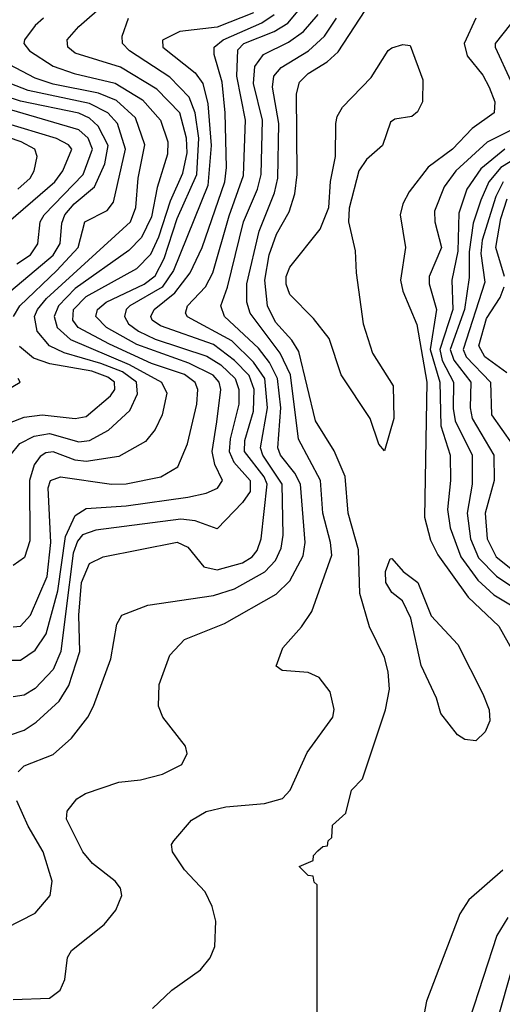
# Model space of a CAD drawing. Extents: x 997026 to 1115308, y 536381 to 619039.
# Tile 148 of 256: x 1019993 to 1021318, y 577766 to 580471. Entities that reach past the tile are written whole.
import ezdxf

# ---------------------------------------------------------------- set-up
doc = ezdxf.new("R2010")
doc.units = 0

msp = doc.modelspace()

# ---------------------------------------------------------------- linework, layer by layer
at = {"layer": '0CON20XD'}
for points in [[(1020810, 577625), (1020810, 578095), (1020801.7, 578101.7), (1020798.3, 578118.3), (1020785, 578120), (1020760, 578145), (1020798.3, 578161.7), (1020800, 578175), (1020811.7, 578188.3), (1020825, 578200), (1020838.3, 578201.7), (1020840, 578215), (1020850, 578225), (1020851.7, 578258.3), (1020888.3, 578291.7), (1020903.8, 578355), (1020934.2, 578385.8), (1020997.5, 578575), (1021007.9, 578632.1), (1021005, 578680), (1020995, 578718.6), (1020953, 578803), (1020926.7, 578895), (1020923.2, 579015), (1020894.8, 579115), (1020886.4, 579216.4), (1020856.5, 579286.5), (1020805, 579369.1), (1020759.4, 579559.4), (1020740.3, 579590.3), (1020695, 579640), (1020673.1, 579685), (1020666.1, 579755), (1020678.2, 579825), (1020698.4, 579881.6), (1020732.8, 579942.8), (1020748.1, 579991.9), (1020754.9, 580045), (1020752.7, 580267.3), (1020761.4, 580298.6), (1020785, 580323.1), (1020837.4, 580355), (1020867.4, 580382.6), (1020986.7, 580565)], [(1019975, 578802.7), (1019995, 578805.2), (1020022.5, 578835), (1020068.6, 578941.4), (1020078.8, 579035), (1020071.4, 579185), (1020077.1, 579205), (1020105, 579214.8), (1020245, 579195.2), (1020285, 579196.2), (1020380.8, 579215), (1020427.2, 579242.8), (1020453.9, 579306.1), (1020479.1, 579415), (1020482, 579455), (1020474.4, 579474.4), (1020445, 579495.7), (1020355, 579526.4), (1020239.3, 579579.3), (1020153.6, 579625), (1020139, 579645), (1020140.6, 579675), (1020175, 579710.3), (1020315, 579786.9), (1020353.3, 579826.7), (1020375, 579874.2), (1020406.7, 579973.3), (1020441.2, 580048.8), (1020452.6, 580105), (1020451.3, 580145), (1020432.6, 580215), (1020369.8, 580279.8), (1020269.9, 580339.9), (1020145, 580378.7), (1020125.3, 580395), (1020123.6, 580415), (1020155, 580452.2), (1020227.3, 580515)], [(1019965, 578505.8), (1020005, 578519.5), (1020038.3, 578541.7), (1020100.9, 578599.1), (1020128.2, 578641.8), (1020157.7, 578735), (1020155.7, 578835), (1020162.3, 578925), (1020185, 578976.9), (1020222.5, 578995), (1020425, 579035.5), (1020455, 579022.3), (1020498.2, 578968.2), (1020535, 578959.7), (1020605, 578979), (1020631, 578995), (1020645, 579012.4), (1020655.7, 579045), (1020672.7, 579195), (1020664.1, 579215), (1020610.3, 579285), (1020611.1, 579315), (1020635.3, 579395), (1020637.1, 579455), (1020623.2, 579493.2), (1020582.9, 579535), (1020525, 579578.1), (1020379.4, 579629.4), (1020357, 579645), (1020353.1, 579655), (1020362, 579675), (1020419.2, 579720.8), (1020461.2, 579775), (1020493.7, 579845), (1020556, 580025), (1020560.6, 580065), (1020557.4, 580215), (1020549.1, 580299.1), (1020527.1, 580375), (1020527, 580395), (1020551.5, 580415), (1020657.7, 580462.3), (1020691.8, 580485)], [(1020635, 580489), (1020535, 580449.6), (1020432.2, 580437.8), (1020385.3, 580414.7), (1020385.9, 580395), (1020474.7, 580324.7), (1020496.1, 580295), (1020509.6, 580239.6), (1020519.1, 580125), (1020509.8, 580015), (1020415, 579781.9), (1020383.9, 579736.1), (1020295.6, 579685), (1020285.4, 579674.6), (1020280.7, 579655), (1020291.8, 579635), (1020319.1, 579615), (1020365, 579593.6), (1020506.4, 579546.4), (1020545, 579522.5), (1020584.4, 579485), (1020595.1, 579455), (1020595.1, 579415), (1020570.7, 579319.3), (1020568.1, 579285), (1020581.1, 579255), (1020625.4, 579205), (1020625.7, 579175), (1020605, 579144.7), (1020535, 579072), (1020474.5, 579094.5), (1020435, 579098.4), (1020201.7, 579068.3), (1020165, 579055.5), (1020151.8, 579038.2), (1020139.8, 579005), (1020118.5, 578838.5), (1020105.9, 578735), (1020085, 578685.8), (1020035, 578633.8), (1020005, 578615.8), (1019975, 578610.8)], [(1019975, 577780), (1020075, 577783.3), (1020104.3, 577805), (1020117.1, 577835), (1020124.4, 577895), (1020135, 577914), (1020224.7, 577985.3), (1020256.9, 578025), (1020273.1, 578065), (1020270, 578085), (1020255, 578104.3), (1020193.2, 578153.2), (1020166.1, 578185), (1020121.2, 578275), (1020123.4, 578296.6), (1020149.6, 578330.4), (1020173.8, 578345), (1020265, 578376.5), (1020325, 578382.5), (1020385, 578398.1), (1020438, 578425), (1020452.5, 578455), (1020448.6, 578475), (1020385.8, 578555), (1020374.4, 578585), (1020375.6, 578645), (1020405.5, 578725), (1020445, 578768.2), (1020555, 578812), (1020697.6, 578892.4), (1020735, 578929.7), (1020771.7, 578998.3), (1020776.8, 579035), (1020763.8, 579195), (1020748.7, 579225), (1020709.3, 579275), (1020701.9, 579295), (1020710.3, 579405), (1020701.1, 579485), (1020678.8, 579528.8), (1020648.4, 579568.4), (1020555.6, 579655), (1020545.6, 579685), (1020563.8, 579736.2), (1020607.5, 579915), (1020645.6, 580005), (1020655.6, 580045), (1020659.9, 580195), (1020634.9, 580295), (1020638.2, 580341.8), (1020662.4, 580375), (1020731.2, 580408.8), (1020772.2, 580437.8), (1020812.9, 580485)], [(1020454.1, 579654.1), (1020447.9, 579665), (1020453.4, 579685), (1020502.8, 579737.2), (1020523.7, 579775), (1020567.9, 579932.1), (1020607.7, 580042.3), (1020613.3, 580195), (1020589.3, 580315), (1020592, 580388), (1020608.4, 580405), (1020691.6, 580438.4), (1020728.9, 580461.1), (1020757.6, 580495)], [(1021361.4, 580485), (1021298.5, 580405), (1021298.2, 580395), (1021341.7, 580301.7)], [(1019955, 578711.9), (1019995, 578711.7), (1020035, 578738.6), (1020065.8, 578784.2), (1020098.1, 578901.9), (1020118.8, 579051.2), (1020145, 579108.9), (1020175, 579128), (1020285.5, 579135.5), (1020455, 579159.4), (1020505, 579170.3), (1020535.9, 579184.1), (1020549.5, 579205), (1020528.9, 579248.9), (1020521, 579285), (1020534.2, 579365.8), (1020545.4, 579455), (1020540.3, 579475), (1020523.9, 579493.9), (1020457.6, 579527.6), (1020315, 579578.1), (1020231.5, 579625), (1020202.3, 579655), (1020207, 579675), (1020230.2, 579695), (1020335, 579744.1), (1020365, 579767.5), (1020389.5, 579815), (1020425.7, 579925), (1020479.3, 580045), (1020484.8, 580144.8), (1020474.6, 580214.6), (1020458.2, 580258.2), (1020405, 580313), (1020294.3, 580385), (1020275.3, 580405), (1020274.2, 580425), (1020292.1, 580475)], [(1020058, 580475), (1020035.3, 580455), (1020006, 580415), (1020004.7, 580405), (1020020, 580385), (1020085, 580343.2), (1020142.5, 580322.5), (1020255, 580296), (1020330.3, 580250.3), (1020379.3, 580195), (1020399.3, 580135), (1020398.4, 580101.6), (1020370.5, 580009.5), (1020355, 579928.9), (1020327.5, 579872.5), (1020293, 579837), (1020145, 579732.6), (1020099.2, 579685), (1020087.9, 579655), (1020096, 579625), (1020132.4, 579592.4), (1020293.6, 579523.6), (1020382.4, 579475), (1020396.8, 579445), (1020384.3, 579385), (1020365.3, 579345), (1020338, 579312), (1020265, 579270.6), (1020175, 579257.1), (1020145, 579260.7), (1020085, 579283.3), (1020065, 579280.8), (1020049.3, 579270.7), (1020032.4, 579247.6), (1020019.8, 579205), (1020020.9, 579039.1), (1020006.2, 578993.8), (1019975, 578971.2)], [(1020357.5, 577755), (1020410.8, 577805), (1020489.1, 577860.9), (1020516.1, 577893.9), (1020528.5, 577925), (1020531.9, 577995), (1020521.4, 578035), (1020502, 578075), (1020445, 578135.8), (1020412.5, 578185), (1020410, 578205), (1020416, 578215), (1020465, 578271.9), (1020505, 578295.9), (1020558.5, 578308.5), (1020665, 578317.7), (1020715, 578331.5), (1020735.3, 578355), (1020782.3, 578457.7), (1020852.5, 578555), (1020856.4, 578576.4), (1020845.8, 578625), (1020815, 578664), (1020785, 578677.5), (1020713.3, 578683.3), (1020697.5, 578695), (1020715.8, 578745), (1020767, 578803), (1020794.7, 578845.3), (1020849.7, 578999.7), (1020846.7, 579035), (1020825.2, 579115), (1020819.2, 579205), (1020758.6, 579318.6), (1020736.4, 579495), (1020707.9, 579555), (1020625.5, 579665), (1020616.7, 579695), (1020616.4, 579745), (1020650.2, 579889.8), (1020692.5, 579995), (1020701.8, 580035), (1020704.4, 580185), (1020686.7, 580285), (1020690.9, 580315), (1020710.6, 580339.4), (1020786.1, 580385), (1020830.2, 580425), (1020862.9, 580475)], [(1021245.7, 580475), (1021213.4, 580405), (1021221.7, 580371.7), (1021265, 580317.8), (1021282.2, 580285), (1021297.4, 580245), (1021295.4, 580215), (1021235, 580171.5), (1021181.6, 580115), (1021114.4, 580065.6), (1021062.1, 579997.9), (1021044.7, 579965), (1021037.4, 579935), (1021052.1, 579845), (1021038.4, 579755), (1021044.8, 579725), (1021083.2, 579633.2), (1021111, 579475), (1021104, 579104), (1021121, 579041), (1021140.8, 579000.8), (1021224.2, 578884.2), (1021308.6, 578805), (1021364.2, 578705)], [(1019966.5, 579273.5), (1019993.4, 579306.6), (1020033.1, 579326.9), (1020075, 579334.4), (1020155, 579310.9), (1020185, 579314.5), (1020236.4, 579343.6), (1020295, 579397.1), (1020316.7, 579443.3), (1020313.4, 579475), (1020275, 579503.3), (1020216.1, 579526.1), (1020115.4, 579555.4), (1020074.9, 579574.9), (1020041, 579615), (1020033.8, 579655), (1020041.4, 579675), (1020066.4, 579705), (1020297.3, 579915), (1020312.2, 579955), (1020318.2, 580035), (1020336.6, 580126.6), (1020311.1, 580201.1), (1020258.5, 580248.5), (1020209.1, 580269.1), (1020085, 580293.6), (1020035, 580310), (1019891.8, 580385)], [(1020995, 579286.7), (1020979.2, 579305), (1020955.7, 579375.7), (1020875.8, 579495), (1020842.9, 579595), (1020799.6, 579649.6), (1020735, 579716.2), (1020725, 579743.8), (1020724.8, 579765), (1020735, 579790.8), (1020818, 579895), (1020842, 579955), (1020846.4, 580026.4), (1020860, 580095), (1020860.8, 580185), (1020864.2, 580205), (1020879.7, 580230.3), (1020957.9, 580312.1), (1021005, 580386.2), (1021015, 580393.3), (1021045, 580402.5), (1021065, 580400), (1021100, 580305), (1021098.8, 580245), (1021085, 580217.5), (1021070, 580205), (1021023, 580197), (1021010.7, 580189.3), (1020988.8, 580125), (1020945, 580086.2), (1020923.8, 580055), (1020897.3, 579952.7), (1020895.7, 579915), (1020914.2, 579835.8), (1020916.7, 579775), (1020935.7, 579635), (1020962, 579555), (1021018.8, 579465), (1021020, 579375), (1020995, 579286.7)], [(1019975.8, 579655), (1019993.6, 579685), (1020095, 579781.6), (1020153.5, 579845), (1020171.9, 579915), (1020233.3, 579946.7), (1020250.2, 579969.8), (1020283.9, 580115), (1020261.4, 580185), (1020235.1, 580215.1), (1020185, 580240.7), (1020015.9, 580275.9), (1019815, 580354)], [(1019933.1, 579696.9), (1020085, 579823.5), (1020104.2, 579855.8), (1020108.3, 579911.7), (1020117.3, 579935), (1020142.2, 579965), (1020198.4, 580011.6), (1020226.9, 580075), (1020235.8, 580125), (1020208.1, 580178.1), (1020185, 580199.9), (1020155, 580213.9), (1019995, 580246.8), (1019795, 580312.2)], [(1019985, 579799.7), (1020022.6, 579825), (1020043.1, 579855), (1020049.2, 579915), (1020059.7, 579935), (1020167, 580045), (1020192.9, 580115), (1020180.8, 580145), (1020155, 580167.8), (1019801.8, 580271.8)], [(1019988.2, 580005), (1020021.6, 580035), (1020032.4, 580055), (1020040.7, 580095), (1020034.7, 580115), (1019997.2, 580135), (1019715, 580231.2)], [(1019942.3, 579897.7), (1020089.8, 580025), (1020111.4, 580055), (1020136.5, 580115), (1020127.2, 580127.2), (1020094.2, 580144.2), (1019948.3, 580188.3)], [(1021362.6, 580177.4), (1021276.1, 580133.9), (1021190.9, 580055), (1021158.3, 580011.7), (1021132.2, 579945), (1021132.5, 579915), (1021151.1, 579845), (1021117.7, 579765), (1021117.6, 579745), (1021137.2, 579675), (1021120.1, 579565), (1021146.2, 579475), (1021149.2, 579355), (1021175.2, 579275), (1021176.2, 579205), (1021167.2, 579125), (1021175.2, 579074.8), (1021204.6, 578995), (1021250.9, 578930.9), (1021295, 578891), (1021388.6, 578835)], [(1021324.9, 580115.1), (1021259.3, 580060.7), (1021220.3, 580005), (1021198.8, 579938.8), (1021196.3, 579835), (1021179.1, 579755), (1021182.7, 579675), (1021146.3, 579565), (1021153.1, 579535), (1021184.5, 579475), (1021182.9, 579402.9), (1021188.5, 579368.5), (1021235.4, 579275), (1021235.4, 579195), (1021221.4, 579115), (1021231, 579045), (1021252.3, 578992.3), (1021301.9, 578941.9), (1021355, 578906.6)], [(1021365, 580095.6), (1021314.2, 580065), (1021281.4, 580025), (1021258.7, 579975), (1021238, 579912), (1021227.2, 579832.8), (1021227.1, 579762.9), (1021214.6, 579675), (1021174.9, 579565), (1021185.2, 579535.2), (1021231.3, 579475), (1021229.7, 579405), (1021235.7, 579375), (1021294.8, 579275), (1021295.5, 579205), (1021271.2, 579115), (1021276.3, 579045), (1021300.8, 578995), (1021355, 578952.1)], [(1021320.7, 580025), (1021300.5, 579985), (1021262.4, 579865), (1021258.7, 579828.7), (1021270.5, 579749.5), (1021210.5, 579565), (1021218.8, 579545), (1021286.1, 579475), (1021288, 579385), (1021345, 579305.2)], [(1021323.8, 579765), (1021299.9, 579845), (1021314.1, 579925), (1021331.1, 579978.9)], [(1021330.8, 579500.8), (1021269.7, 579545), (1021254, 579575), (1021275, 579650.3), (1021312.1, 579707.9), (1021323.3, 579736.7)], [(1019988.7, 578405), (1020005, 578421.2), (1020085, 578452.2), (1020135, 578497.1), (1020180, 578555), (1020195.2, 578584.8), (1020243.6, 578715), (1020259.6, 578810.4), (1020273.5, 578835), (1020345, 578862.4), (1020525, 578889.5), (1020582.5, 578907.5), (1020665.9, 578954.1), (1020695.2, 578985), (1020711.2, 579018.8), (1020716.4, 579055), (1020713.2, 579195), (1020660.5, 579275), (1020653.7, 579295), (1020673.8, 579405), (1020665.6, 579485), (1020635, 579530.1), (1020575, 579588.2), (1020454.1, 579654.1)], [(1019965, 579363.2), (1020005, 579378.8), (1020055, 579385.5), (1020145, 579375.5), (1020175, 579380.6), (1020242.7, 579437.3), (1020254.4, 579455), (1020253.4, 579475), (1020235, 579489.1), (1020191.2, 579505), (1020075.3, 579525.3), (1020030.7, 579540.7), (1019992.7, 579572.7)], [(1019875, 579405.3), (1019994.2, 579475), (1019988.6, 579485)], [(1021245, 578490), (1021215, 578494), (1021195, 578506.2), (1021149.2, 578565), (1021137.3, 578607.3), (1021095, 578696.7), (1021067.3, 578827.3), (1021044.5, 578874.5), (1021015, 578897.1), (1020997.9, 578925), (1020997.5, 578955), (1021010, 578990), (1021015, 578991.2), (1021045.5, 578955.5), (1021086.5, 578925), (1021123, 578833), (1021195.7, 578755), (1021265, 578618.8), (1021282.2, 578575), (1021284.3, 578545), (1021271.2, 578515), (1021245, 578490)], [(1019955, 577975.4), (1020035, 578016.5), (1020076.2, 578065), (1020081.8, 578105), (1020057.5, 578185), (1020016.1, 578256.1), (1019985, 578325.5)], [(1021320, 578135), (1021226.2, 578053.8), (1021201.4, 578015), (1021110, 577775), (1021085, 577644.4)], [(1021333.3, 578005), (1021303.5, 577955), (1021227.8, 577725)], [(1021369.1, 577950.9), (1021310.6, 577745)]]:
    msp.add_lwpolyline(points, dxfattribs=at)

doc.saveas('drawing.dxf')
